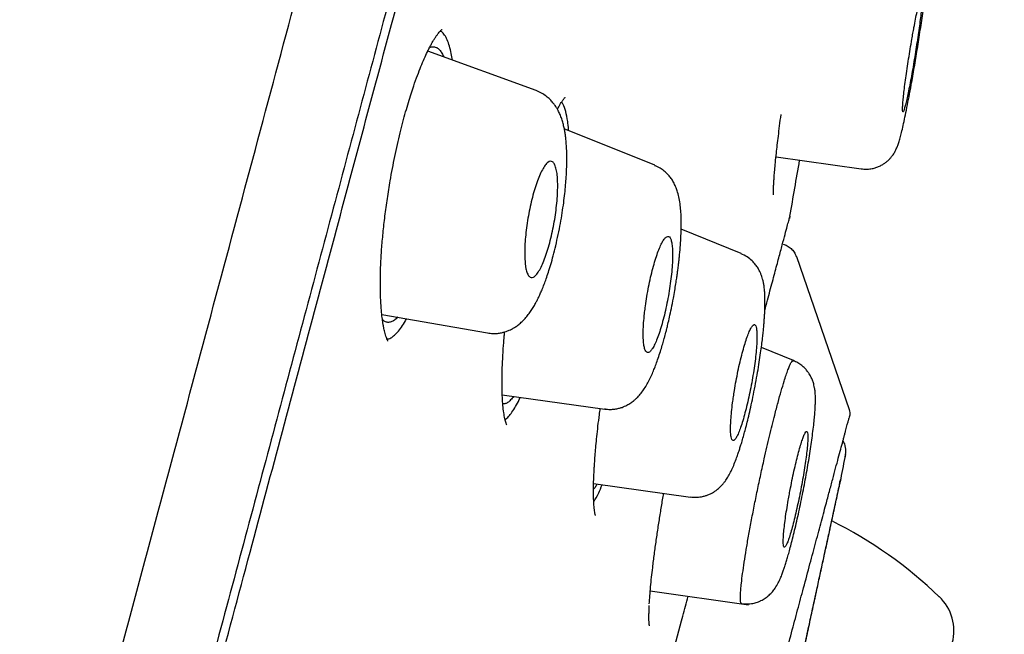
# Model space of a CAD drawing. Header units: millimetres. Extents: x 8 to 827, y 12 to 1643.
# Tile 131 of 134: x 800.95 to 816.02, y 1492.52 to 1501.93. Entities that reach past the tile are written whole.
import ezdxf

# ---------------------------------------------------------------- set-up
doc = ezdxf.new("R2010")
doc.units = ezdxf.units.MM

msp = doc.modelspace()

# ---------------------------------------------------------------- linework, layer by layer
at = {"color": 7, "linetype": 'Continuous', "lineweight": 30}
for p, q in [((808.856, 1500.847), (807.194, 1501.452)), ((810.669, 1499.704), (809.285, 1500.263)), ((812.526, 1499.832), (813.829, 1499.649)), ((810.667, 1499.701), (810.67, 1499.699)), ((812.739, 1498.923), (812.731, 1498.889)), ((811.991, 1498.354), (811.074, 1498.724)), ((812.837, 1498.308), (813.644, 1495.964)), ((806.491, 1497.421), (808.109, 1497.136)), ((812.793, 1496.715), (812.302, 1496.913)), ((808.336, 1496.188), (809.908, 1495.967)), ((809.909, 1495.972), (809.907, 1495.972)), ((813.591, 1495.273), (813.578, 1495.224)), ((809.734, 1494.828), (811.215, 1494.62)), ((813.505, 1494.855), (813.521, 1494.909)), ((810.601, 1493.184), (812.104, 1492.973))]:
    msp.add_line(p, q, dxfattribs=at)
for centre, radius, start, end in [((596.017, 1536.761), 220, 350.0964, 350.32321), ((813.296, 1495.33), 0.3, 349.2089, 31.0272), ((596.254, 1536.698), 221.25, 349.11268, 349.20886), ((810.296, 1488.136), 6.854, 46.3666, 63.26), ((814.528, 1492.575), 0.721, 345, 46.3666)]:
    msp.add_arc(centre, radius, start, end, dxfattribs=at)
for points, knots in [([(788.217, 1438.967), (788.365, 1439.521), (788.662, 1440.63), (789.135, 1442.393), (789.626, 1444.225), (790.136, 1446.129), (790.664, 1448.101), (791.209, 1450.135), (791.77, 1452.229), (792.346, 1454.379), (792.936, 1456.58), (793.539, 1458.83), (794.154, 1461.123), (794.779, 1463.456), (795.413, 1465.825), (796.056, 1468.223), (796.705, 1470.647), (797.361, 1473.093), (798.021, 1475.555), (798.684, 1478.03), (799.349, 1480.513), (800.015, 1482.999), (800.681, 1485.483), (801.345, 1487.961), (802.006, 1490.428), (802.663, 1492.88), (803.314, 1495.312), (803.959, 1497.719), (804.597, 1500.098), (805.225, 1502.443), (805.843, 1504.75), (806.45, 1507.014), (807.044, 1509.231), (807.625, 1511.398), (808.191, 1513.511), (808.741, 1515.565), (809.275, 1517.558), (809.791, 1519.484), (810.289, 1521.341), (810.767, 1523.124), (811.224, 1524.83), (811.659, 1526.455), (812.073, 1527.998), (812.463, 1529.456), (812.83, 1530.826), (813.173, 1532.105), (813.491, 1533.292), (813.783, 1534.383), (814.05, 1535.376), (814.289, 1536.268), (814.5, 1537.059), (814.685, 1537.747), (814.842, 1538.332), (814.97, 1538.812), (815.071, 1539.189), (815.142, 1539.453), (815.181, 1539.6), (815.186, 1539.619), (815.188, 1539.625)], [0, 0, 0, 0, 0.018042, 0.036084, 0.054125, 0.072166, 0.090206, 0.108247, 0.126288, 0.144329, 0.162369, 0.180411, 0.198454, 0.216495, 0.234536, 0.252576, 0.270617, 0.288657, 0.306697, 0.324738, 0.342779, 0.360821, 0.378863, 0.396905, 0.414946, 0.432988, 0.451029, 0.46907, 0.487111, 0.505152, 0.523194, 0.541236, 0.559277, 0.577318, 0.595359, 0.6134, 0.631441, 0.649482, 0.667522, 0.685564, 0.703605, 0.721646, 0.739687, 0.757729, 0.775771, 0.793813, 0.811856, 0.829898, 0.847941, 0.865983, 0.884024, 0.902063, 0.920103, 0.938143, 0.956182, 0.974222, 0.992264, 1, 1, 1, 1]), ([(816.017, 1537.367), (816.015, 1537.362), (816.012, 1537.351), (815.989, 1537.265), (815.953, 1537.126), (815.901, 1536.932), (815.834, 1536.682), (815.753, 1536.377), (815.66, 1536.029), (815.556, 1535.644), (815.444, 1535.228), (815.321, 1534.769), (815.186, 1534.267), (815.04, 1533.722), (814.877, 1533.114), (814.696, 1532.438), (814.496, 1531.692), (814.283, 1530.898), (814.057, 1530.057), (813.819, 1529.169), (813.569, 1528.233), (813.312, 1527.276), (813.052, 1526.305), (812.79, 1525.326), (812.518, 1524.313), (812.237, 1523.264), (811.947, 1522.181), (811.639, 1521.031), (811.313, 1519.813), (810.968, 1518.524), (810.613, 1517.2), (810.249, 1515.839), (809.876, 1514.443), (809.492, 1513.01), (809.109, 1511.583), (808.73, 1510.169), (808.356, 1508.776), (807.978, 1507.365), (807.594, 1505.934), (807.206, 1504.485), (806.801, 1502.974), (806.38, 1501.402), (805.942, 1499.768), (805.5, 1498.116), (805.053, 1496.446), (804.601, 1494.757), (804.143, 1493.049), (803.694, 1491.374), (803.255, 1489.737), (802.828, 1488.146), (802.401, 1486.553), (801.973, 1484.957), (801.545, 1483.359), (801.104, 1481.714), (800.651, 1480.022), (800.186, 1478.286), (799.722, 1476.551), (799.258, 1474.819), (798.795, 1473.088), (798.332, 1471.36), (797.885, 1469.69), (797.453, 1468.082), (797.039, 1466.538), (796.629, 1465.009), (796.223, 1463.496), (795.822, 1461.999), (795.413, 1460.472), (794.997, 1458.919), (794.575, 1457.344), (794.159, 1455.791), (793.749, 1454.26), (793.345, 1452.752), (792.949, 1451.271), (792.571, 1449.863), (792.213, 1448.528), (791.874, 1447.264), (791.543, 1446.029), (791.22, 1444.824), (790.905, 1443.65), (790.589, 1442.471), (790.274, 1441.293), (789.96, 1440.121), (789.656, 1438.988), (789.364, 1437.894), (789.082, 1436.84), (788.811, 1435.831), (788.561, 1434.895), (788.329, 1434.031), (788.115, 1433.235), (787.913, 1432.48), (787.721, 1431.765), (787.541, 1431.093), (787.367, 1430.442), (787.2, 1429.818), (787.041, 1429.226), (786.897, 1428.687), (786.766, 1428.2), (786.65, 1427.766), (786.548, 1427.384), (786.463, 1427.066), (786.393, 1426.807), (786.338, 1426.6), (786.295, 1426.439), (786.264, 1426.326), (786.246, 1426.258), (786.244, 1426.249), (786.243, 1426.246)], [0, 0, 0, 0, 0.010049, 0.020092, 0.030139, 0.040198, 0.050281, 0.060395, 0.070493, 0.079701, 0.088876, 0.098025, 0.107154, 0.116271, 0.125383, 0.135467, 0.145515, 0.155536, 0.165541, 0.175538, 0.185536, 0.195595, 0.204811, 0.214007, 0.223192, 0.232373, 0.241556, 0.25075, 0.260749, 0.270734, 0.280716, 0.290705, 0.300709, 0.310738, 0.320848, 0.330098, 0.339316, 0.34851, 0.357688, 0.366857, 0.376027, 0.385997, 0.395957, 0.405919, 0.415892, 0.425888, 0.435918, 0.446015, 0.455251, 0.464458, 0.473647, 0.482824, 0.491999, 0.501182, 0.511156, 0.521127, 0.531108, 0.541108, 0.55114, 0.561215, 0.5713, 0.580505, 0.589683, 0.598841, 0.607987, 0.617131, 0.62628, 0.636271, 0.646263, 0.656267, 0.666292, 0.676349, 0.686449, 0.696503, 0.705673, 0.714826, 0.723968, 0.733107, 0.742251, 0.751406, 0.761395, 0.771392, 0.781406, 0.791447, 0.801525, 0.811649, 0.821711, 0.830884, 0.84004, 0.849185, 0.858328, 0.867474, 0.876632, 0.886667, 0.896688, 0.906703, 0.916722, 0.926755, 0.936809, 0.946838, 0.956005, 0.965164, 0.974323, 0.983488, 0.992666, 1, 1, 1, 1]), ([(801.256, 1481.768), (801.437, 1482.441), (801.797, 1483.786), (802.337, 1485.8), (802.874, 1487.807), (803.41, 1489.806), (803.944, 1491.798), (804.465, 1493.741), (804.971, 1495.631), (805.462, 1497.466), (805.949, 1499.283), (806.431, 1501.082), (806.916, 1502.89), (807.401, 1504.701), (807.886, 1506.512), (808.363, 1508.291), (808.831, 1510.039), (809.291, 1511.754), (809.732, 1513.401), (810.154, 1514.976), (810.557, 1516.478), (810.948, 1517.939), (811.328, 1519.357), (811.702, 1520.754), (812.069, 1522.124), (812.428, 1523.464), (812.773, 1524.749), (813.103, 1525.981), (813.419, 1527.158), (813.712, 1528.253), (813.984, 1529.269), (814.235, 1530.207), (814.47, 1531.086), (814.69, 1531.907), (814.898, 1532.681), (815.091, 1533.404), (815.27, 1534.069), (815.431, 1534.666), (815.573, 1535.194), (815.696, 1535.652), (815.798, 1536.032), (815.879, 1536.337), (815.94, 1536.569), (815.985, 1536.737), (816.01, 1536.831), (816.02, 1536.871), (816.017, 1536.859), (816.017, 1536.859)], [0, 0, 0, 0, 0.023349, 0.046639, 0.069907, 0.093188, 0.116518, 0.139906, 0.161922, 0.183919, 0.205924, 0.227969, 0.25008, 0.273275, 0.296464, 0.319678, 0.342952, 0.366316, 0.389757, 0.411813, 0.433839, 0.455863, 0.47791, 0.500007, 0.523173, 0.546351, 0.569571, 0.592863, 0.616255, 0.639678, 0.661697, 0.683691, 0.705687, 0.727708, 0.74978, 0.772935, 0.796126, 0.819382, 0.842731, 0.866202, 0.889712, 0.911768, 0.933753, 0.955691, 0.977606, 0.999524, 1, 1, 1, 1]), ([(813.829, 1499.649), (813.855, 1499.647), (813.905, 1499.642), (813.977, 1499.649), (814.04, 1499.663), (814.098, 1499.684), (814.148, 1499.709), (814.191, 1499.737), (814.23, 1499.767), (814.265, 1499.8), (814.295, 1499.836), (814.318, 1499.867), (814.343, 1499.905), (814.363, 1499.945), (814.385, 1499.997), (814.405, 1500.055), (814.426, 1500.124), (814.448, 1500.209), (814.472, 1500.312), (814.5, 1500.44), (814.53, 1500.587), (814.562, 1500.754), (814.592, 1500.916), (814.619, 1501.067), (814.643, 1501.202), (814.666, 1501.342), (814.69, 1501.486), (814.712, 1501.632), (814.735, 1501.778), (814.756, 1501.924), (814.776, 1502.064), (814.794, 1502.195), (814.809, 1502.314), (814.822, 1502.42), (814.834, 1502.528), (814.844, 1502.633), (814.852, 1502.73), (814.856, 1502.807), (814.858, 1502.868), (814.858, 1502.914), (814.854, 1502.967), (814.846, 1503.021), (814.834, 1503.069), (814.821, 1503.106), (814.806, 1503.142), (814.786, 1503.181), (814.758, 1503.225), (814.72, 1503.273), (814.671, 1503.319), (814.61, 1503.364), (814.562, 1503.387), (814.536, 1503.398)], [0, 0, 0, 0, 0.01444, 0.027859, 0.039952, 0.050496, 0.061902, 0.07107, 0.079316, 0.089966, 0.098894, 0.107456, 0.116109, 0.134812, 0.15611, 0.180181, 0.207176, 0.237262, 0.270129, 0.304237, 0.339337, 0.37534, 0.412273, 0.437425, 0.462998, 0.489001, 0.515463, 0.542414, 0.569868, 0.59782, 0.626043, 0.653222, 0.679132, 0.703783, 0.727197, 0.760044, 0.79021, 0.817706, 0.842526, 0.864679, 0.884634, 0.903395, 0.91264, 0.921953, 0.928348, 0.935963, 0.947081, 0.957742, 0.970272, 0.984464, 1, 1, 1, 1]), ([(814.637, 1501.813), (814.632, 1501.784), (814.621, 1501.726), (814.602, 1501.617), (814.58, 1501.485), (814.555, 1501.332), (814.532, 1501.183), (814.512, 1501.04), (814.494, 1500.908), (814.48, 1500.791), (814.47, 1500.692), (814.464, 1500.613), (814.462, 1500.557), (814.464, 1500.525), (814.47, 1500.518), (814.48, 1500.536), (814.494, 1500.579), (814.512, 1500.645), (814.532, 1500.733), (814.555, 1500.841), (814.579, 1500.966), (814.605, 1501.103), (814.63, 1501.25), (814.655, 1501.401), (814.679, 1501.553), (814.701, 1501.701), (814.721, 1501.84), (814.737, 1501.967), (814.75, 1502.077), (814.759, 1502.169), (814.763, 1502.24), (814.764, 1502.287), (814.76, 1502.309), (814.752, 1502.307), (814.74, 1502.28), (814.725, 1502.228), (814.706, 1502.153), (814.685, 1502.057), (814.662, 1501.944), (814.645, 1501.857), (814.637, 1501.813)], [0, 0, 0, 0, 0.017099, 0.034199, 0.061285, 0.088371, 0.115455, 0.14254, 0.169518, 0.196495, 0.22331, 0.250125, 0.276792, 0.303459, 0.330055, 0.356651, 0.383286, 0.409921, 0.436687, 0.463453, 0.490387, 0.517321, 0.544384, 0.571449, 0.598546, 0.625643, 0.652663, 0.679683, 0.706552, 0.733419, 0.760127, 0.786833, 0.813441, 0.840047, 0.866658, 0.893269, 0.919954, 0.946639, 0.973319, 1, 1, 1, 1]), ([(806.571, 1497.043), (806.565, 1497.057), (806.555, 1497.081), (806.542, 1497.125), (806.532, 1497.165), (806.525, 1497.2), (806.518, 1497.23), (806.514, 1497.257), (806.51, 1497.282), (806.505, 1497.311), (806.5, 1497.348), (806.493, 1497.401), (806.486, 1497.471), (806.479, 1497.563), (806.473, 1497.675), (806.469, 1497.811), (806.469, 1497.981), (806.475, 1498.184), (806.488, 1498.418), (806.51, 1498.666), (806.539, 1498.926), (806.576, 1499.195), (806.615, 1499.438), (806.654, 1499.653), (806.691, 1499.838), (806.73, 1500.021), (806.771, 1500.197), (806.813, 1500.365), (806.856, 1500.521), (806.898, 1500.665), (806.939, 1500.798), (806.985, 1500.938), (807.036, 1501.079), (807.09, 1501.218), (807.141, 1501.338), (807.183, 1501.429), (807.217, 1501.498), (807.245, 1501.55), (807.272, 1501.599), (807.299, 1501.643), (807.325, 1501.683), (807.348, 1501.715), (807.366, 1501.737), (807.377, 1501.751), (807.385, 1501.759), (807.392, 1501.766), (807.398, 1501.773), (807.406, 1501.779), (807.411, 1501.784), (807.414, 1501.786), (807.414, 1501.786), (807.414, 1501.786)], [0, 0, 0, 0, 0.022508, 0.041619, 0.057267, 0.069483, 0.078401, 0.086245, 0.093459, 0.100039, 0.111211, 0.123101, 0.14039, 0.160834, 0.18443, 0.211166, 0.240799, 0.278836, 0.317272, 0.356212, 0.395704, 0.435732, 0.476261, 0.503548, 0.531032, 0.558713, 0.586071, 0.612416, 0.637741, 0.662, 0.685205, 0.707365, 0.738642, 0.767567, 0.794295, 0.820923, 0.836373, 0.851985, 0.867752, 0.88395, 0.900809, 0.918314, 0.934553, 0.941955, 0.947821, 0.953623, 0.962074, 0.973214, 0.986073, 0.996014, 1, 1, 1, 1]), ([(807.528, 1501.527), (807.517, 1501.561), (807.495, 1501.628), (807.454, 1501.7), (807.418, 1501.745), (807.394, 1501.757), (807.386, 1501.76)], [0, 0, 0, 0, 0.2910745, 0.5807762, 0.8719559, 1, 1, 1, 1]), ([(807.22, 1501.503), (807.226, 1501.506), (807.249, 1501.519), (807.287, 1501.521), (807.333, 1501.509), (807.374, 1501.475), (807.41, 1501.428), (807.43, 1501.383), (807.439, 1501.363)], [0, 0, 0, 0, 0.063367, 0.258705, 0.45294, 0.647363, 0.840962, 1, 1, 1, 1]), ([(807.573, 1501.314), (807.567, 1501.349), (807.555, 1501.429), (807.538, 1501.492), (807.528, 1501.527)], [0, 0, 0, 0, 0.446963, 1, 1, 1, 1]), ([(808.109, 1497.136), (808.136, 1497.132), (808.186, 1497.126), (808.259, 1497.128), (808.322, 1497.138), (808.373, 1497.151), (808.412, 1497.164), (808.447, 1497.179), (808.483, 1497.196), (808.527, 1497.221), (808.577, 1497.255), (808.633, 1497.303), (808.686, 1497.357), (808.735, 1497.416), (808.779, 1497.479), (808.817, 1497.54), (808.848, 1497.595), (808.874, 1497.644), (808.895, 1497.689), (808.918, 1497.738), (808.946, 1497.802), (808.977, 1497.879), (809.009, 1497.968), (809.043, 1498.068), (809.079, 1498.186), (809.117, 1498.322), (809.155, 1498.475), (809.192, 1498.641), (809.226, 1498.811), (809.253, 1498.974), (809.276, 1499.127), (809.293, 1499.269), (809.306, 1499.401), (809.316, 1499.539), (809.323, 1499.678), (809.325, 1499.814), (809.322, 1499.928), (809.317, 1500.021), (809.311, 1500.095), (809.304, 1500.157), (809.295, 1500.216), (809.283, 1500.279), (809.267, 1500.345), (809.246, 1500.415), (809.222, 1500.479), (809.198, 1500.529), (809.18, 1500.563), (809.165, 1500.589), (809.142, 1500.623), (809.109, 1500.666), (809.065, 1500.715), (809.007, 1500.765), (808.936, 1500.812), (808.883, 1500.835), (808.854, 1500.847)], [0, 0, 0, 0, 0.017771, 0.03361, 0.047279, 0.058604, 0.067476, 0.073847, 0.083171, 0.095395, 0.110486, 0.126894, 0.148323, 0.168891, 0.190183, 0.2105, 0.228052, 0.241737, 0.252737, 0.266635, 0.2842, 0.305417, 0.325896, 0.348934, 0.374539, 0.402707, 0.433416, 0.466465, 0.498903, 0.52963, 0.558686, 0.586127, 0.611995, 0.636312, 0.669891, 0.700019, 0.726701, 0.750286, 0.767712, 0.783874, 0.799032, 0.815707, 0.835158, 0.85438, 0.874487, 0.892108, 0.898062, 0.904781, 0.914114, 0.926136, 0.940842, 0.958163, 0.977956, 1, 1, 1, 1]), ([(809.18, 1500.561), (809.184, 1500.569), (809.198, 1500.595), (809.218, 1500.63), (809.237, 1500.662), (809.252, 1500.685), (809.265, 1500.704), (809.278, 1500.722), (809.29, 1500.737), (809.298, 1500.744), (809.298, 1500.745), (809.298, 1500.745)], [0, 0, 0, 0, 0.0649647, 0.2168895, 0.3455765, 0.4292259, 0.5274264, 0.6470068, 0.7845943, 0.917359, 1, 1, 1, 1]), ([(809.337, 1500.377), (809.328, 1500.429), (809.31, 1500.535), (809.277, 1500.63), (809.252, 1500.661), (809.243, 1500.671)], [0, 0, 0, 0, 0.397474, 0.792876, 1, 1, 1, 1]), ([(809.351, 1500.237), (809.351, 1500.241), (809.348, 1500.294), (809.342, 1500.337), (809.337, 1500.377)], [0, 0, 0, 0, 0.08222, 1, 1, 1, 1]), ([(812.487, 1499.249), (812.488, 1499.249), (812.488, 1499.249), (812.487, 1499.252), (812.487, 1499.259), (812.487, 1499.271), (812.486, 1499.288), (812.486, 1499.313), (812.487, 1499.348), (812.489, 1499.395), (812.493, 1499.456), (812.498, 1499.534), (812.506, 1499.631), (812.517, 1499.749), (812.53, 1499.878), (812.545, 1500.014), (812.562, 1500.153), (812.581, 1500.308), (812.595, 1500.421), (812.603, 1500.48)], [0, 0, 0, 0, 0.01121, 0.035988, 0.057206, 0.08302, 0.116519, 0.157716, 0.206637, 0.263318, 0.327802, 0.400137, 0.480364, 0.568511, 0.66458, 0.741825, 0.823493, 0.909557, 1, 1, 1, 1]), ([(808.698, 1498.119), (808.695, 1498.136), (808.689, 1498.17), (808.682, 1498.244), (808.678, 1498.342), (808.68, 1498.467), (808.69, 1498.604), (808.706, 1498.746), (808.728, 1498.892), (808.755, 1499.038), (808.787, 1499.18), (808.824, 1499.315), (808.864, 1499.439), (808.906, 1499.548), (808.949, 1499.639), (808.993, 1499.708), (809.034, 1499.752), (809.073, 1499.77), (809.107, 1499.76), (809.136, 1499.725), (809.159, 1499.664), (809.175, 1499.581), (809.183, 1499.479), (809.185, 1499.361), (809.18, 1499.23), (809.168, 1499.092), (809.15, 1498.947), (809.126, 1498.801), (809.096, 1498.656), (809.062, 1498.516), (809.024, 1498.385), (808.983, 1498.266), (808.941, 1498.164), (808.897, 1498.081), (808.854, 1498.022), (808.814, 1497.987), (808.777, 1497.98), (808.744, 1497.999), (808.717, 1498.044), (808.705, 1498.094), (808.698, 1498.119)], [0, 0, 0, 0, 0.016835, 0.03367, 0.060376, 0.087079, 0.113136, 0.139189, 0.164929, 0.190667, 0.216561, 0.242454, 0.26893, 0.295408, 0.322654, 0.349904, 0.377747, 0.405595, 0.433579, 0.461564, 0.489182, 0.5168, 0.543734, 0.570666, 0.596899, 0.623128, 0.648922, 0.674713, 0.70051, 0.726306, 0.752566, 0.778828, 0.805834, 0.832843, 0.860538, 0.888236, 0.91618, 0.944127, 0.972064, 1, 1, 1, 1]), ([(809.907, 1495.97), (809.933, 1495.967), (809.984, 1495.963), (810.056, 1495.968), (810.116, 1495.98), (810.166, 1495.995), (810.208, 1496.012), (810.253, 1496.034), (810.3, 1496.062), (810.345, 1496.095), (810.38, 1496.126), (810.418, 1496.163), (810.464, 1496.216), (810.511, 1496.282), (810.554, 1496.354), (810.595, 1496.432), (810.631, 1496.512), (810.666, 1496.594), (810.698, 1496.68), (810.731, 1496.774), (810.762, 1496.872), (810.79, 1496.965), (810.812, 1497.041), (810.828, 1497.1), (810.841, 1497.15), (810.855, 1497.205), (810.874, 1497.281), (810.897, 1497.384), (810.926, 1497.517), (810.953, 1497.654), (810.975, 1497.78), (810.992, 1497.884), (811.005, 1497.971), (811.016, 1498.043), (811.023, 1498.099), (811.029, 1498.144), (811.034, 1498.188), (811.04, 1498.24), (811.047, 1498.306), (811.055, 1498.386), (811.063, 1498.476), (811.069, 1498.577), (811.074, 1498.682), (811.076, 1498.783), (811.075, 1498.883), (811.071, 1498.985), (811.061, 1499.092), (811.046, 1499.193), (811.024, 1499.282), (810.998, 1499.36), (810.968, 1499.426), (810.938, 1499.478), (810.911, 1499.516), (810.889, 1499.543), (810.858, 1499.578), (810.812, 1499.62), (810.749, 1499.666), (810.698, 1499.689), (810.67, 1499.702)], [0, 0, 0, 0, 0.0171643, 0.0324655, 0.0456236, 0.0564535, 0.065475, 0.0749875, 0.0905451, 0.1042351, 0.1145473, 0.1259723, 0.1481003, 0.1718999, 0.1965122, 0.2211485, 0.2460099, 0.2675567, 0.2900372, 0.3134643, 0.3375301, 0.3587575, 0.3762305, 0.3868967, 0.3962454, 0.4075448, 0.4211652, 0.4429268, 0.4687994, 0.498786, 0.5213948, 0.5411099, 0.5579287, 0.5718477, 0.5828632, 0.590972, 0.598372, 0.6086805, 0.6219667, 0.6382552, 0.65758, 0.678434, 0.7044922, 0.7285107, 0.7505242, 0.7800382, 0.8092226, 0.8395288, 0.8694341, 0.8889516, 0.908095, 0.9259527, 0.9337425, 0.9409026, 0.9504565, 0.9636236, 0.980245, 1, 1, 1, 1]), ([(812.355, 1497.485), (812.382, 1497.586), (812.436, 1497.791), (812.507, 1498.056), (812.57, 1498.29), (812.622, 1498.488), (812.665, 1498.648), (812.698, 1498.772), (812.721, 1498.858), (812.734, 1498.904), (812.736, 1498.91), (812.736, 1498.912)], [0, 0, 0, 0, 0.118845, 0.240793, 0.362016, 0.482746, 0.603219, 0.721521, 0.84003, 0.958971, 1, 1, 1, 1]), ([(810.527, 1497.548), (810.523, 1497.516), (810.514, 1497.451), (810.503, 1497.342), (810.495, 1497.223), (810.492, 1497.104), (810.496, 1497.003), (810.506, 1496.924), (810.523, 1496.869), (810.545, 1496.838), (810.571, 1496.833), (810.602, 1496.852), (810.635, 1496.896), (810.671, 1496.961), (810.708, 1497.048), (810.745, 1497.153), (810.782, 1497.275), (810.817, 1497.409), (810.85, 1497.553), (810.879, 1497.704), (810.903, 1497.855), (810.923, 1498.005), (810.936, 1498.145), (810.943, 1498.275), (810.943, 1498.387), (810.937, 1498.48), (810.924, 1498.55), (810.906, 1498.596), (810.882, 1498.617), (810.854, 1498.614), (810.822, 1498.585), (810.787, 1498.533), (810.751, 1498.459), (810.714, 1498.365), (810.677, 1498.253), (810.64, 1498.127), (810.606, 1497.989), (810.575, 1497.843), (810.548, 1497.694), (810.534, 1497.597), (810.527, 1497.548)], [0, 0, 0, 0, 0.017774, 0.035548, 0.063134, 0.090722, 0.118279, 0.145837, 0.173055, 0.200273, 0.227001, 0.253728, 0.280023, 0.306316, 0.332413, 0.358508, 0.384728, 0.410948, 0.43757, 0.464194, 0.491329, 0.518466, 0.545988, 0.573512, 0.601116, 0.628721, 0.656072, 0.683423, 0.710309, 0.737193, 0.763604, 0.790014, 0.816138, 0.842261, 0.868406, 0.89455, 0.920919, 0.947288, 0.973643, 1, 1, 1, 1]), ([(812.633, 1498.498), (812.655, 1498.49), (812.7, 1498.474), (812.759, 1498.43), (812.807, 1498.374), (812.826, 1498.33), (812.835, 1498.308)], [0, 0, 0, 0, 0.246202, 0.499802, 0.753506, 1, 1, 1, 1]), ([(811.216, 1494.624), (811.241, 1494.621), (811.288, 1494.617), (811.355, 1494.622), (811.413, 1494.632), (811.462, 1494.647), (811.502, 1494.663), (811.537, 1494.68), (811.572, 1494.699), (811.612, 1494.726), (811.656, 1494.762), (811.697, 1494.803), (811.731, 1494.843), (811.767, 1494.892), (811.801, 1494.947), (811.841, 1495.023), (811.879, 1495.108), (811.912, 1495.193), (811.941, 1495.275), (811.964, 1495.342), (811.985, 1495.408), (812.008, 1495.483), (812.032, 1495.569), (812.059, 1495.666), (812.086, 1495.774), (812.116, 1495.898), (812.148, 1496.038), (812.181, 1496.195), (812.214, 1496.362), (812.244, 1496.53), (812.269, 1496.686), (812.29, 1496.826), (812.307, 1496.949), (812.32, 1497.055), (812.33, 1497.145), (812.337, 1497.22), (812.342, 1497.281), (812.346, 1497.335), (812.35, 1497.391), (812.353, 1497.454), (812.356, 1497.516), (812.357, 1497.573), (812.357, 1497.624), (812.357, 1497.676), (812.354, 1497.732), (812.35, 1497.794), (812.343, 1497.855), (812.333, 1497.91), (812.322, 1497.956), (812.31, 1497.996), (812.296, 1498.037), (812.276, 1498.081), (812.25, 1498.13), (812.212, 1498.184), (812.158, 1498.245), (812.084, 1498.305), (812.022, 1498.334), (811.99, 1498.35)], [0, 0, 0, 0, 0.0154484, 0.0292509, 0.0411428, 0.0509409, 0.060568, 0.0674735, 0.075753, 0.0879349, 0.1025267, 0.1176808, 0.1307428, 0.141819, 0.1651883, 0.1906768, 0.2186689, 0.248652, 0.2699692, 0.2877925, 0.3033275, 0.3217165, 0.3435643, 0.364401, 0.3876184, 0.4132187, 0.4412104, 0.4716153, 0.504453, 0.5371427, 0.5672097, 0.5946615, 0.6195115, 0.6417251, 0.6612112, 0.677998, 0.692105, 0.7037449, 0.7168312, 0.7328816, 0.7514945, 0.7655571, 0.7794721, 0.793569, 0.8094842, 0.8275458, 0.8471929, 0.8646455, 0.8792586, 0.8910175, 0.9015673, 0.9131879, 0.9259905, 0.9404261, 0.9576865, 0.9776991, 1, 1, 1, 1]), ([(806.737, 1497.378), (806.719, 1497.361), (806.683, 1497.328), (806.632, 1497.302), (806.584, 1497.295), (806.539, 1497.307), (806.513, 1497.331), (806.501, 1497.342)], [0, 0, 0, 0, 0.197359, 0.401814, 0.605733, 0.811031, 1, 1, 1, 1]), ([(806.571, 1497.041), (806.581, 1497.043), (806.608, 1497.046), (806.657, 1497.075), (806.716, 1497.127), (806.778, 1497.202), (806.83, 1497.277), (806.862, 1497.335), (806.872, 1497.354)], [0, 0, 0, 0, 0.108333, 0.307766, 0.505481, 0.703304, 0.903001, 1, 1, 1, 1]), ([(811.889, 1496.253), (811.884, 1496.221), (811.874, 1496.158), (811.858, 1496.048), (811.844, 1495.926), (811.834, 1495.802), (811.829, 1495.695), (811.83, 1495.607), (811.837, 1495.542), (811.849, 1495.501), (811.867, 1495.485), (811.889, 1495.493), (811.915, 1495.527), (811.944, 1495.584), (811.975, 1495.663), (812.009, 1495.761), (812.042, 1495.877), (812.076, 1496.008), (812.109, 1496.149), (812.14, 1496.298), (812.167, 1496.449), (812.191, 1496.599), (812.21, 1496.742), (812.224, 1496.875), (812.233, 1496.993), (812.235, 1497.094), (812.232, 1497.173), (812.223, 1497.229), (812.209, 1497.261), (812.19, 1497.268), (812.166, 1497.249), (812.139, 1497.207), (812.108, 1497.142), (812.076, 1497.055), (812.043, 1496.95), (812.009, 1496.828), (811.975, 1496.693), (811.943, 1496.55), (811.914, 1496.401), (811.897, 1496.303), (811.889, 1496.253)], [0, 0, 0, 0, 0.017403, 0.034807, 0.062108, 0.08941, 0.116686, 0.143963, 0.171026, 0.19809, 0.22485, 0.251609, 0.278106, 0.304601, 0.330985, 0.357367, 0.383838, 0.410308, 0.437032, 0.463757, 0.490793, 0.51783, 0.545094, 0.57236, 0.599667, 0.626975, 0.654121, 0.681267, 0.708125, 0.734981, 0.761548, 0.788114, 0.814511, 0.840907, 0.867328, 0.893749, 0.920316, 0.946883, 0.973441, 1, 1, 1, 1]), ([(808.38, 1495.801), (808.374, 1495.829), (808.362, 1495.884), (808.348, 1495.992), (808.339, 1496.112), (808.333, 1496.245), (808.332, 1496.392), (808.334, 1496.556), (808.341, 1496.741), (808.353, 1496.923), (808.363, 1497.062), (808.37, 1497.132), (808.372, 1497.151)], [0, 0, 0, 0, 0.118173, 0.230989, 0.338302, 0.440039, 0.543145, 0.651891, 0.766217, 0.88606, 0.969015, 1, 1, 1, 1]), ([(806.585, 1497.012), (806.585, 1497.012), (806.585, 1497.013), (806.58, 1497.022), (806.574, 1497.036), (806.571, 1497.043)], [0, 0, 0, 0, 0.236399, 0.585897, 1, 1, 1, 1]), ([(812, 1492.994), (811.998, 1492.993), (811.99, 1492.991), (811.983, 1493.018), (811.98, 1493.066), (811.981, 1493.127), (811.987, 1493.206), (811.997, 1493.312), (812.014, 1493.449), (812.039, 1493.622), (812.069, 1493.814), (812.105, 1494.022), (812.146, 1494.246), (812.191, 1494.481), (812.24, 1494.723), (812.292, 1494.967), (812.341, 1495.189), (812.386, 1495.386), (812.426, 1495.558), (812.466, 1495.722), (812.51, 1495.896), (812.557, 1496.074), (812.605, 1496.248), (812.647, 1496.387), (812.681, 1496.493), (812.709, 1496.572), (812.734, 1496.635), (812.748, 1496.662), (812.755, 1496.676)], [0, 0, 0, 0, 0.018953, 0.063796, 0.097402, 0.130984, 0.164549, 0.19812, 0.242865, 0.287537, 0.332035, 0.376274, 0.420448, 0.464924, 0.509607, 0.554335, 0.598937, 0.632233, 0.66539, 0.698617, 0.731958, 0.776547, 0.821234, 0.865938, 0.899459, 0.93297, 0.966477, 1, 1, 1, 1]), ([(812, 1492.99), (812.035, 1492.987), (812.099, 1492.982), (812.186, 1492.996), (812.249, 1493.016), (812.306, 1493.041), (812.362, 1493.073), (812.422, 1493.12), (812.474, 1493.174), (812.521, 1493.237), (812.56, 1493.305), (812.594, 1493.378), (812.619, 1493.442), (812.641, 1493.504), (812.661, 1493.563), (812.681, 1493.627), (812.703, 1493.699), (812.726, 1493.779), (812.752, 1493.875), (812.78, 1493.987), (812.811, 1494.113), (812.844, 1494.251), (812.876, 1494.397), (812.907, 1494.546), (812.938, 1494.697), (812.967, 1494.848), (812.994, 1494.999), (813.02, 1495.147), (813.043, 1495.291), (813.064, 1495.43), (813.083, 1495.565), (813.099, 1495.693), (813.111, 1495.807), (813.12, 1495.904), (813.125, 1495.984), (813.128, 1496.051), (813.129, 1496.106), (813.129, 1496.164), (813.125, 1496.23), (813.118, 1496.288), (813.108, 1496.333), (813.099, 1496.368), (813.089, 1496.399), (813.078, 1496.426), (813.066, 1496.453), (813.052, 1496.48), (813.032, 1496.514), (813.004, 1496.554), (812.966, 1496.597), (812.918, 1496.64), (812.86, 1496.681), (812.815, 1496.701), (812.792, 1496.712)], [0, 0, 0, 0, 0.020461, 0.037528, 0.050515, 0.059104, 0.073802, 0.090713, 0.10821, 0.125925, 0.154697, 0.180595, 0.203919, 0.224261, 0.242498, 0.263333, 0.282469, 0.303797, 0.327321, 0.353051, 0.380982, 0.409744, 0.438551, 0.467281, 0.495957, 0.524594, 0.553199, 0.581775, 0.610338, 0.638921, 0.667564, 0.698885, 0.727772, 0.754189, 0.778127, 0.799579, 0.818548, 0.837468, 0.859593, 0.878479, 0.893098, 0.903343, 0.910299, 0.916903, 0.92335, 0.929662, 0.936505, 0.947347, 0.958394, 0.97118, 0.985126, 1, 1, 1, 1]), ([(812.755, 1496.676), (812.764, 1496.689), (812.778, 1496.713), (812.787, 1496.71), (812.791, 1496.709)], [0, 0, 0, 0, 0.577417, 1, 1, 1, 1]), ([(808.508, 1496.164), (808.493, 1496.144), (808.461, 1496.103), (808.417, 1496.067), (808.379, 1496.048), (808.357, 1496.051), (808.349, 1496.053)], [0, 0, 0, 0, 0.254255, 0.535023, 0.816522, 1, 1, 1, 1]), ([(808.378, 1495.81), (808.379, 1495.81), (808.396, 1495.818), (808.431, 1495.854), (808.484, 1495.919), (808.539, 1496.008), (808.582, 1496.085), (808.606, 1496.139), (808.611, 1496.149)], [0, 0, 0, 0, 0.018072, 0.24765, 0.477986, 0.710677, 0.941267, 1, 1, 1, 1]), ([(809.74, 1494.477), (809.738, 1494.507), (809.734, 1494.564), (809.732, 1494.662), (809.732, 1494.761), (809.734, 1494.857), (809.738, 1494.948), (809.742, 1495.032), (809.746, 1495.107), (809.752, 1495.189), (809.759, 1495.287), (809.77, 1495.41), (809.783, 1495.551), (809.801, 1495.712), (809.818, 1495.855), (809.831, 1495.947), (809.835, 1495.977)], [0, 0, 0, 0, 0.098192, 0.18828, 0.270217, 0.34394, 0.409388, 0.466514, 0.515285, 0.555784, 0.619984, 0.691909, 0.771536, 0.858846, 0.953844, 1, 1, 1, 1]), ([(813.643, 1495.962), (813.647, 1495.947), (813.656, 1495.914), (813.655, 1495.867), (813.644, 1495.839), (813.64, 1495.827)], [0, 0, 0, 0, 0.3411007, 0.7222046, 1, 1, 1, 1]), ([(804.96, 1463.424), (804.96, 1463.424), (804.961, 1463.423), (804.964, 1463.434), (804.971, 1463.462), (804.982, 1463.503), (804.996, 1463.555), (805.012, 1463.615), (805.033, 1463.693), (805.06, 1463.791), (805.094, 1463.918), (805.132, 1464.061), (805.174, 1464.22), (805.222, 1464.396), (805.275, 1464.596), (805.336, 1464.823), (805.404, 1465.078), (805.477, 1465.353), (805.555, 1465.645), (805.639, 1465.956), (805.732, 1466.304), (805.836, 1466.692), (805.952, 1467.125), (806.075, 1467.583), (806.198, 1468.04), (806.319, 1468.49), (806.436, 1468.929), (806.558, 1469.382), (806.683, 1469.848), (806.811, 1470.327), (806.951, 1470.847), (807.102, 1471.411), (807.265, 1472.02), (807.432, 1472.644), (807.594, 1473.249), (807.749, 1473.832), (807.898, 1474.388), (808.048, 1474.951), (808.2, 1475.519), (808.354, 1476.093), (808.506, 1476.662), (808.657, 1477.224), (808.807, 1477.779), (808.956, 1478.336), (809.106, 1478.893), (809.259, 1479.462), (809.414, 1480.042), (809.571, 1480.632), (809.729, 1481.221), (809.886, 1481.809), (810.043, 1482.394), (810.196, 1482.965), (810.345, 1483.52), (810.489, 1484.06), (810.633, 1484.594), (810.774, 1485.122), (810.917, 1485.653), (811.061, 1486.187), (811.205, 1486.723), (811.346, 1487.25), (811.485, 1487.767), (811.62, 1488.273), (811.761, 1488.798), (811.905, 1489.337), (812.052, 1489.887), (812.194, 1490.418), (812.324, 1490.902), (812.442, 1491.343), (812.55, 1491.745), (812.653, 1492.131), (812.752, 1492.501), (812.846, 1492.853), (812.941, 1493.207), (813.035, 1493.558), (813.127, 1493.901), (813.212, 1494.219), (813.284, 1494.487), (813.344, 1494.711), (813.394, 1494.897), (813.439, 1495.068), (813.48, 1495.221), (813.517, 1495.359), (813.545, 1495.461), (813.564, 1495.534), (813.578, 1495.586), (813.591, 1495.633), (813.602, 1495.676), (813.613, 1495.716), (813.621, 1495.748), (813.628, 1495.773), (813.634, 1495.794), (813.638, 1495.81), (813.641, 1495.822), (813.642, 1495.823), (813.642, 1495.824)], [0, 0, 0, 0, 0.003211, 0.009722, 0.016193, 0.024629, 0.03271, 0.040431, 0.047792, 0.058443, 0.069035, 0.079626, 0.090224, 0.100832, 0.111459, 0.123388, 0.135333, 0.147276, 0.159201, 0.171092, 0.182951, 0.196923, 0.210909, 0.224933, 0.239018, 0.250971, 0.262895, 0.274799, 0.286691, 0.298577, 0.310463, 0.324475, 0.338491, 0.352523, 0.366581, 0.378508, 0.390399, 0.402271, 0.414138, 0.426007, 0.437896, 0.449139, 0.460402, 0.471665, 0.482912, 0.494128, 0.505994, 0.517874, 0.529769, 0.541675, 0.553585, 0.565498, 0.576729, 0.587958, 0.599185, 0.610404, 0.621611, 0.633487, 0.645376, 0.657275, 0.669182, 0.681092, 0.693005, 0.707042, 0.721074, 0.735097, 0.749102, 0.76097, 0.772874, 0.784811, 0.796757, 0.808693, 0.820601, 0.834594, 0.848572, 0.862558, 0.87657, 0.887212, 0.897869, 0.908528, 0.919183, 0.929834, 0.940633, 0.946112, 0.951641, 0.957224, 0.962892, 0.968929, 0.975417, 0.98058, 0.986, 0.991681, 0.997621, 1, 1, 1, 1]), ([(808.403, 1495.73), (808.403, 1495.73), (808.403, 1495.73), (808.401, 1495.735), (808.396, 1495.747), (808.389, 1495.767), (808.383, 1495.789), (808.38, 1495.8)], [0, 0, 0, 0, 0.069816, 0.251912, 0.46738, 0.716635, 1, 1, 1, 1]), ([(812.748, 1494.763), (812.742, 1494.731), (812.73, 1494.667), (812.71, 1494.555), (812.688, 1494.427), (812.668, 1494.291), (812.653, 1494.168), (812.642, 1494.061), (812.636, 1493.974), (812.636, 1493.909), (812.641, 1493.867), (812.652, 1493.851), (812.667, 1493.859), (812.686, 1493.892), (812.71, 1493.949), (812.737, 1494.028), (812.766, 1494.127), (812.797, 1494.244), (812.828, 1494.375), (812.86, 1494.516), (812.891, 1494.665), (812.92, 1494.815), (812.946, 1494.964), (812.969, 1495.107), (812.987, 1495.238), (813.001, 1495.356), (813.01, 1495.455), (813.013, 1495.534), (813.012, 1495.591), (813.004, 1495.623), (812.992, 1495.63), (812.975, 1495.612), (812.954, 1495.57), (812.929, 1495.505), (812.902, 1495.418), (812.872, 1495.312), (812.841, 1495.19), (812.809, 1495.055), (812.777, 1494.911), (812.758, 1494.812), (812.748, 1494.763)], [0, 0, 0, 0, 0.017099, 0.034199, 0.061285, 0.088371, 0.115455, 0.14254, 0.169518, 0.196495, 0.22331, 0.250125, 0.276792, 0.303459, 0.330055, 0.356651, 0.383286, 0.409921, 0.436687, 0.463453, 0.490387, 0.517321, 0.544384, 0.571449, 0.598546, 0.625643, 0.652663, 0.679683, 0.706552, 0.733419, 0.760127, 0.786833, 0.813441, 0.840047, 0.866658, 0.893269, 0.919954, 0.946639, 0.973319, 1, 1, 1, 1]), ([(809.788, 1494.821), (809.778, 1494.803), (809.758, 1494.769), (809.74, 1494.751), (809.732, 1494.742)], [0, 0, 0, 0, 0.538764, 1, 1, 1, 1]), ([(809.736, 1494.548), (809.761, 1494.587), (809.8, 1494.649), (809.846, 1494.766), (809.864, 1494.81)], [0, 0, 0, 0, 0.625613, 1, 1, 1, 1]), ([(811.305, 1484.693), (811.305, 1484.693), (811.304, 1484.69), (811.307, 1484.702), (811.314, 1484.734), (811.326, 1484.79), (811.342, 1484.866), (811.364, 1484.964), (811.389, 1485.082), (811.419, 1485.22), (811.453, 1485.377), (811.492, 1485.553), (811.534, 1485.748), (811.58, 1485.961), (811.63, 1486.19), (811.683, 1486.435), (811.739, 1486.695), (811.799, 1486.969), (811.861, 1487.254), (811.925, 1487.55), (811.991, 1487.855), (812.059, 1488.168), (812.128, 1488.487), (812.199, 1488.812), (812.27, 1489.141), (812.342, 1489.472), (812.414, 1489.804), (812.486, 1490.135), (812.558, 1490.467), (812.629, 1490.796), (812.7, 1491.122), (812.769, 1491.441), (812.837, 1491.755), (812.903, 1492.06), (812.967, 1492.355), (813.029, 1492.64), (813.088, 1492.913), (813.144, 1493.171), (813.197, 1493.414), (813.246, 1493.641), (813.292, 1493.852), (813.334, 1494.046), (813.372, 1494.222), (813.406, 1494.379), (813.436, 1494.517), (813.462, 1494.636), (813.483, 1494.734), (813.5, 1494.811), (813.512, 1494.867), (813.52, 1494.902), (813.521, 1494.907), (813.521, 1494.909)], [0, 0, 0, 0, 0.000002, 0.020796, 0.041621, 0.062571, 0.083353, 0.104126, 0.124975, 0.145837, 0.166629, 0.187441, 0.208443, 0.229333, 0.250204, 0.271055, 0.291959, 0.31301, 0.333824, 0.354641, 0.375547, 0.396387, 0.417151, 0.437925, 0.458803, 0.479534, 0.50021, 0.520862, 0.541618, 0.562572, 0.583362, 0.60417, 0.625079, 0.645984, 0.666793, 0.68759, 0.708542, 0.729302, 0.749965, 0.770641, 0.791374, 0.812255, 0.833018, 0.853777, 0.874618, 0.895513, 0.916328, 0.937151, 0.958204, 0.979123, 1, 1, 1, 1]), ([(811.313, 1484.747), (811.313, 1484.747), (811.314, 1484.748), (811.319, 1484.768), (811.327, 1484.802), (811.337, 1484.849), (811.351, 1484.911), (811.368, 1484.988), (811.388, 1485.081), (811.41, 1485.181), (811.437, 1485.308), (811.472, 1485.467), (811.516, 1485.669), (811.564, 1485.89), (811.616, 1486.128), (811.671, 1486.383), (811.729, 1486.653), (811.791, 1486.936), (811.855, 1487.231), (811.922, 1487.539), (811.99, 1487.856), (812.061, 1488.182), (812.134, 1488.516), (812.207, 1488.855), (812.282, 1489.199), (812.357, 1489.546), (812.433, 1489.894), (812.508, 1490.242), (812.583, 1490.588), (812.657, 1490.93), (812.73, 1491.267), (812.802, 1491.598), (812.872, 1491.921), (812.94, 1492.233), (813.005, 1492.532), (813.065, 1492.809), (813.12, 1493.065), (813.171, 1493.3), (813.212, 1493.489), (813.245, 1493.639), (813.271, 1493.76), (813.298, 1493.884), (813.325, 1494.007), (813.351, 1494.13), (813.377, 1494.248), (813.402, 1494.365), (813.426, 1494.476), (813.447, 1494.573), (813.464, 1494.656), (813.479, 1494.725), (813.491, 1494.782), (813.5, 1494.824), (813.505, 1494.851), (813.505, 1494.853), (813.505, 1494.854)], [0, 0, 0, 0, 0.013559, 0.031317, 0.048358, 0.064688, 0.080311, 0.098848, 0.116285, 0.132624, 0.147864, 0.171212, 0.194338, 0.217256, 0.239982, 0.262497, 0.284713, 0.306819, 0.328901, 0.350965, 0.373017, 0.395057, 0.417086, 0.439103, 0.461112, 0.483119, 0.505135, 0.527165, 0.549217, 0.57129, 0.593382, 0.615487, 0.637597, 0.6597, 0.68165, 0.703354, 0.723388, 0.743209, 0.762823, 0.774284, 0.785914, 0.798751, 0.812917, 0.826949, 0.842082, 0.858316, 0.875653, 0.894095, 0.91031, 0.927295, 0.945056, 0.963598, 0.98293, 1, 1, 1, 1]), ([(810.586, 1492.985), (810.589, 1493.026), (810.594, 1493.107), (810.606, 1493.245), (810.62, 1493.39), (810.639, 1493.556), (810.663, 1493.745), (810.692, 1493.955), (810.723, 1494.166), (810.756, 1494.374), (810.783, 1494.544), (810.801, 1494.645), (810.806, 1494.677)], [0, 0, 0, 0, 0.103119, 0.20339, 0.300868, 0.395556, 0.517406, 0.634169, 0.745762, 0.852128, 0.953247, 1, 1, 1, 1]), ([(809.762, 1494.339), (809.762, 1494.339), (809.762, 1494.34), (809.76, 1494.344), (809.758, 1494.353), (809.754, 1494.369), (809.75, 1494.393), (809.745, 1494.428), (809.742, 1494.46), (809.74, 1494.477)], [0, 0, 0, 0, 0.078646, 0.1732525, 0.2751872, 0.4083114, 0.5733029, 0.7704297, 1, 1, 1, 1]), ([(809.63, 1487.316), (809.693, 1487.551), (809.825, 1488.044), (810.021, 1488.773), (810.217, 1489.506), (810.407, 1490.216), (810.59, 1490.9), (810.766, 1491.559), (810.935, 1492.191), (811.073, 1492.707), (811.152, 1493.002), (811.179, 1493.103)], [0, 0, 0, 0, 0.110515, 0.231243, 0.351122, 0.470385, 0.589267, 0.705885, 0.822589, 0.939604, 1, 1, 1, 1]), ([(810.587, 1492.652), (810.587, 1492.654), (810.587, 1492.656), (810.585, 1492.675), (810.583, 1492.695), (810.582, 1492.716), (810.581, 1492.737), (810.581, 1492.762), (810.581, 1492.795), (810.581, 1492.838), (810.583, 1492.894), (810.585, 1492.94), (810.586, 1492.964)], [0, 0, 0, 0, 0.103005, 0.220809, 0.322199, 0.406912, 0.474764, 0.543111, 0.629768, 0.73478, 0.858181, 1, 1, 1, 1])]:
    msp.add_open_spline(points, degree=3, knots=knots, dxfattribs=at)

doc.saveas('drawing.dxf')
